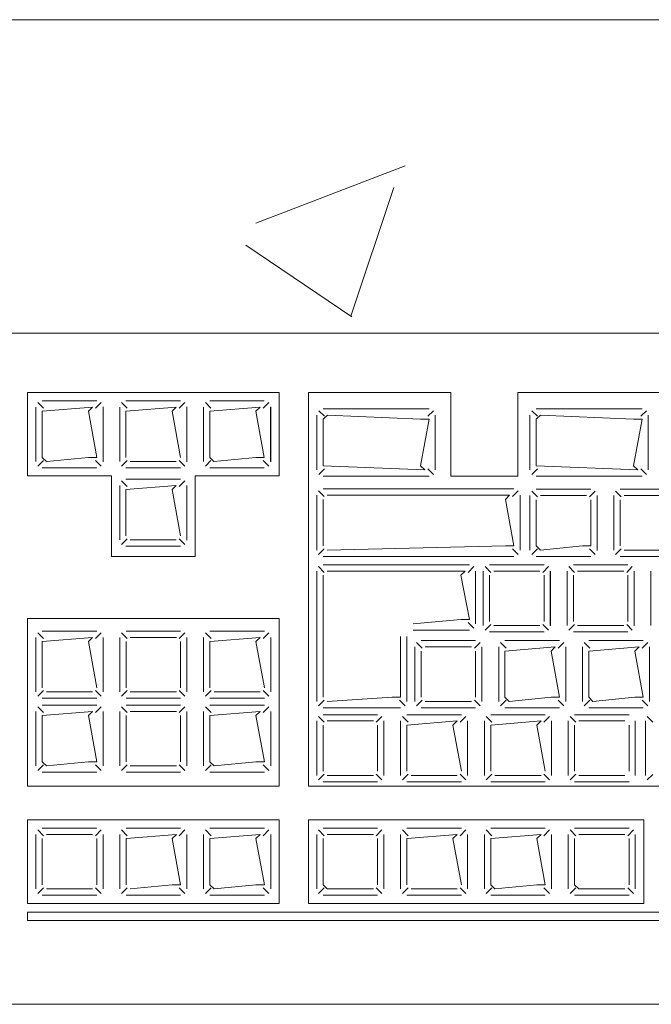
# Model space of a CAD drawing. Header units: feet. Extents: x 8 to 127, y 6 to 90.
# Tile 69 of 256: x 36.2648 to 36.3402, y 50.2827 to 50.4. Entities that reach past the tile are written whole.
import ezdxf

# ---------------------------------------------------------------- set-up
doc = ezdxf.new("R2010")
doc.units = ezdxf.units.FT
doc.header["$MEASUREMENT"] = 0
for name, color, linetype in [('MOBILARIO', 8, 'Continuous'), ('MOBILIÁRIO2', 250, 'Continuous'), ('NO ESPESSURA', 250, 'Continuous')]:
    doc.layers.add(name, color=color, linetype=linetype)

msp = doc.modelspace()

# ---------------------------------------------------------------- linework, layer by layer
at = {"layer": 'MOBILARIO', "lineweight": 5}
for p, q in [((36.44777, 50.36268), (36.21977, 50.36268)), ((36.44777, 50.36268), (36.21977, 50.36268)), ((36.26577, 50.34568), (36.26577, 50.35562)), ((36.26577, 50.35562), (36.29577, 50.35562)), ((36.26577, 50.34568), (36.26577, 50.35562)), ((36.26577, 50.35562), (36.29577, 50.35562)), ((36.29577, 50.35562), (36.29577, 50.34568)), ((36.29577, 50.35562), (36.29577, 50.34568)), ((36.31627, 50.35562), (36.29927, 50.35562)), ((36.29927, 50.30868), (36.29927, 50.35562)), ((36.31627, 50.35562), (36.29927, 50.35562)), ((36.29927, 50.30868), (36.29927, 50.35562)), ((36.31627, 50.34562), (36.31627, 50.35562)), ((36.31627, 50.34562), (36.31627, 50.35562)), ((36.42077, 50.35562), (36.32427, 50.35562)), ((36.32427, 50.34562), (36.32427, 50.35562)), ((36.42077, 50.35562), (36.32427, 50.35562)), ((36.32427, 50.34562), (36.32427, 50.35562)), ((36.26767, 50.35372), (36.26699, 50.3544)), ((36.26767, 50.35372), (36.26699, 50.3544)), ((36.27402, 50.35462), (36.26752, 50.35462)), ((36.27402, 50.35462), (36.26752, 50.35462)), ((36.27387, 50.35372), (36.27455, 50.3544)), ((36.27387, 50.35372), (36.27455, 50.3544)), ((36.27765, 50.35372), (36.27698, 50.3544)), ((36.27765, 50.35372), (36.27698, 50.3544)), ((36.28401, 50.35462), (36.27751, 50.35462)), ((36.28401, 50.35462), (36.27751, 50.35462)), ((36.28386, 50.35372), (36.28454, 50.3544)), ((36.28386, 50.35372), (36.28454, 50.3544)), ((36.28765, 50.35372), (36.28698, 50.3544)), ((36.28765, 50.35372), (36.28698, 50.3544)), ((36.29401, 50.35462), (36.28751, 50.35462)), ((36.29401, 50.35462), (36.28751, 50.35462)), ((36.29386, 50.35372), (36.29454, 50.3544)), ((36.29386, 50.35372), (36.29454, 50.3544)), ((36.26677, 50.35387), (36.26677, 50.34737)), ((36.26677, 50.35387), (36.26677, 50.34737)), ((36.27352, 50.35387), (36.26752, 50.35337)), ((36.27352, 50.35387), (36.26752, 50.35337)), ((36.26752, 50.35337), (36.26752, 50.34787)), ((36.26752, 50.35337), (36.26752, 50.34787)), ((36.27302, 50.35337), (36.27352, 50.35387)), ((36.27302, 50.35337), (36.27352, 50.35387)), ((36.27402, 50.34787), (36.27302, 50.35337)), ((36.27402, 50.34787), (36.27302, 50.35337)), ((36.27477, 50.34737), (36.27477, 50.35387)), ((36.27477, 50.34737), (36.27477, 50.35387)), ((36.27478, 50.34733), (36.27478, 50.35388)), ((36.27478, 50.34733), (36.27478, 50.35388)), ((36.27676, 50.35387), (36.27676, 50.34737)), ((36.27676, 50.35387), (36.27676, 50.34737)), ((36.28351, 50.35387), (36.27751, 50.35337)), ((36.28351, 50.35387), (36.27751, 50.35337)), ((36.27751, 50.35337), (36.27751, 50.34787)), ((36.27751, 50.35337), (36.27751, 50.34787)), ((36.28301, 50.35337), (36.28351, 50.35387)), ((36.28301, 50.35337), (36.28351, 50.35387)), ((36.28401, 50.34787), (36.28301, 50.35337)), ((36.28401, 50.34787), (36.28301, 50.35337)), ((36.28476, 50.34737), (36.28476, 50.35387)), ((36.28476, 50.34737), (36.28476, 50.35387)), ((36.28477, 50.34733), (36.28477, 50.35388)), ((36.28477, 50.34733), (36.28477, 50.35388)), ((36.28676, 50.35387), (36.28676, 50.34737)), ((36.28676, 50.35387), (36.28676, 50.34737)), ((36.29351, 50.35387), (36.28751, 50.35337)), ((36.29351, 50.35387), (36.28751, 50.35337)), ((36.28751, 50.35337), (36.28751, 50.34787)), ((36.28751, 50.35337), (36.28751, 50.34787)), ((36.29301, 50.35337), (36.29351, 50.35387)), ((36.29301, 50.35337), (36.29351, 50.35387)), ((36.29401, 50.34787), (36.29301, 50.35337)), ((36.29401, 50.34787), (36.29301, 50.35337)), ((36.29476, 50.34737), (36.29476, 50.35387)), ((36.29476, 50.34737), (36.29476, 50.35387)), ((36.29477, 50.34733), (36.29477, 50.35388)), ((36.29477, 50.34733), (36.29477, 50.35388)), ((36.30118, 50.35277), (36.3005, 50.35344)), ((36.30118, 50.35277), (36.3005, 50.35344)), ((36.30103, 50.35366), (36.31366, 50.35366)), ((36.30103, 50.35366), (36.31366, 50.35366)), ((36.31351, 50.35277), (36.31419, 50.35344)), ((36.31351, 50.35277), (36.31419, 50.35344)), ((36.32659, 50.35277), (36.32592, 50.35344)), ((36.32659, 50.35277), (36.32592, 50.35344)), ((36.32645, 50.35366), (36.33907, 50.35366)), ((36.32645, 50.35366), (36.33907, 50.35366)), ((36.33892, 50.35277), (36.3396, 50.35344)), ((36.33892, 50.35277), (36.3396, 50.35344)), ((36.30028, 50.34637), (36.30028, 50.35291)), ((36.30028, 50.34637), (36.30028, 50.35291)), ((36.30103, 50.35241), (36.30153, 50.35291)), ((36.30103, 50.35241), (36.30153, 50.35291)), ((36.30103, 50.34687), (36.30103, 50.35241)), ((36.30103, 50.34687), (36.30103, 50.35241)), ((36.30153, 50.35291), (36.31266, 50.35241)), ((36.30153, 50.35291), (36.31266, 50.35241)), ((36.31266, 50.35241), (36.31366, 50.35241)), ((36.31366, 50.35241), (36.31266, 50.34687)), ((36.31266, 50.35241), (36.31366, 50.35241)), ((36.31366, 50.35241), (36.31266, 50.34687)), ((36.31441, 50.35291), (36.31441, 50.34637)), ((36.31441, 50.35291), (36.31441, 50.34637)), ((36.3257, 50.34637), (36.3257, 50.35291)), ((36.3257, 50.34637), (36.3257, 50.35291)), ((36.32645, 50.35241), (36.32695, 50.35291)), ((36.32645, 50.35241), (36.32695, 50.35291)), ((36.32645, 50.34687), (36.32645, 50.35241)), ((36.32645, 50.34687), (36.32645, 50.35241)), ((36.32695, 50.35291), (36.33807, 50.35241)), ((36.32695, 50.35291), (36.33807, 50.35241)), ((36.33807, 50.35241), (36.33907, 50.35241)), ((36.33907, 50.35241), (36.33807, 50.34687)), ((36.33807, 50.35241), (36.33907, 50.35241)), ((36.33907, 50.35241), (36.33807, 50.34687)), ((36.33982, 50.35291), (36.33982, 50.34637)), ((36.33982, 50.35291), (36.33982, 50.34637)), ((36.26767, 50.34752), (36.26699, 50.34684)), ((36.26767, 50.34752), (36.26699, 50.34684)), ((36.26752, 50.34787), (36.26802, 50.34737)), ((36.26752, 50.34787), (36.26802, 50.34737)), ((36.26802, 50.34737), (36.27302, 50.34787)), ((36.26802, 50.34737), (36.27302, 50.34787)), ((36.27302, 50.34787), (36.27402, 50.34787)), ((36.27302, 50.34787), (36.27402, 50.34787)), ((36.27387, 50.34752), (36.27455, 50.34684)), ((36.27387, 50.34752), (36.27455, 50.34684)), ((36.27765, 50.34752), (36.27698, 50.34684)), ((36.27765, 50.34752), (36.27698, 50.34684)), ((36.27801, 50.34737), (36.28351, 50.34737)), ((36.27801, 50.34737), (36.28351, 50.34737)), ((36.28386, 50.34752), (36.28454, 50.34684)), ((36.28386, 50.34752), (36.28454, 50.34684)), ((36.28765, 50.34752), (36.28698, 50.34684)), ((36.28765, 50.34752), (36.28698, 50.34684)), ((36.28751, 50.34787), (36.28801, 50.34737)), ((36.28751, 50.34787), (36.28801, 50.34737)), ((36.28801, 50.34737), (36.29301, 50.34787)), ((36.28801, 50.34737), (36.29301, 50.34787)), ((36.29301, 50.34787), (36.29401, 50.34787)), ((36.29301, 50.34787), (36.29401, 50.34787)), ((36.29386, 50.34752), (36.29454, 50.34684)), ((36.29386, 50.34752), (36.29454, 50.34684)), ((36.26752, 50.34662), (36.27402, 50.34662)), ((36.26752, 50.34662), (36.27402, 50.34662)), ((36.27751, 50.34662), (36.28401, 50.34662)), ((36.27751, 50.34662), (36.28401, 50.34662)), ((36.28751, 50.34662), (36.29401, 50.34662)), ((36.28751, 50.34662), (36.29401, 50.34662)), ((36.30118, 50.34652), (36.3005, 50.34584)), ((36.30118, 50.34652), (36.3005, 50.34584)), ((36.31316, 50.34637), (36.30103, 50.34687)), ((36.31316, 50.34637), (36.30103, 50.34687)), ((36.31266, 50.34687), (36.31316, 50.34637)), ((36.31266, 50.34687), (36.31316, 50.34637)), ((36.31351, 50.34652), (36.31419, 50.34584)), ((36.31351, 50.34652), (36.31419, 50.34584)), ((36.32659, 50.34652), (36.32592, 50.34584)), ((36.32659, 50.34652), (36.32592, 50.34584)), ((36.33857, 50.34637), (36.32645, 50.34687)), ((36.33857, 50.34637), (36.32645, 50.34687)), ((36.33807, 50.34687), (36.33857, 50.34637)), ((36.33807, 50.34687), (36.33857, 50.34637)), ((36.33892, 50.34652), (36.3396, 50.34584)), ((36.33892, 50.34652), (36.3396, 50.34584)), ((36.27577, 50.34568), (36.26577, 50.34568)), ((36.27577, 50.34568), (36.26577, 50.34568)), ((36.27577, 50.33607), (36.27577, 50.34568)), ((36.27577, 50.33607), (36.27577, 50.34568)), ((36.27765, 50.34439), (36.27698, 50.34507)), ((36.27765, 50.34439), (36.27698, 50.34507)), ((36.28401, 50.34529), (36.27751, 50.34529)), ((36.28401, 50.34529), (36.27751, 50.34529)), ((36.28386, 50.34439), (36.28454, 50.34507)), ((36.28386, 50.34439), (36.28454, 50.34507)), ((36.29577, 50.34568), (36.28577, 50.34568)), ((36.28577, 50.34568), (36.28577, 50.33607)), ((36.29577, 50.34568), (36.28577, 50.34568)), ((36.28577, 50.34568), (36.28577, 50.33607)), ((36.31366, 50.34562), (36.30103, 50.34562)), ((36.31366, 50.34562), (36.30103, 50.34562)), ((36.32427, 50.34562), (36.31627, 50.34562)), ((36.32427, 50.34562), (36.31627, 50.34562)), ((36.33907, 50.34562), (36.32645, 50.34562)), ((36.33907, 50.34562), (36.32645, 50.34562)), ((36.27676, 50.34454), (36.27676, 50.33804)), ((36.27676, 50.34454), (36.27676, 50.33804)), ((36.28351, 50.34454), (36.27751, 50.34404)), ((36.28351, 50.34454), (36.27751, 50.34404)), ((36.27751, 50.34404), (36.27751, 50.33854)), ((36.27751, 50.34404), (36.27751, 50.33854)), ((36.28301, 50.34404), (36.28351, 50.34454)), ((36.28301, 50.34404), (36.28351, 50.34454)), ((36.28401, 50.33854), (36.28301, 50.34404)), ((36.28401, 50.33854), (36.28301, 50.34404)), ((36.28476, 50.33804), (36.28476, 50.34454)), ((36.28476, 50.33804), (36.28476, 50.34454)), ((36.28477, 50.338), (36.28477, 50.34454)), ((36.28477, 50.338), (36.28477, 50.34454)), ((36.30117, 50.34322), (36.30049, 50.3439)), ((36.30117, 50.34322), (36.30049, 50.3439)), ((36.30102, 50.34412), (36.32377, 50.34412)), ((36.30102, 50.34412), (36.32377, 50.34412)), ((36.32363, 50.34322), (36.3243, 50.3439)), ((36.32363, 50.34322), (36.3243, 50.3439)), ((36.32659, 50.34317), (36.32592, 50.34385)), ((36.32659, 50.34317), (36.32592, 50.34385)), ((36.33295, 50.34407), (36.32645, 50.34407)), ((36.33295, 50.34407), (36.32645, 50.34407)), ((36.3328, 50.34317), (36.33348, 50.34385)), ((36.3328, 50.34317), (36.33348, 50.34385)), ((36.33659, 50.34317), (36.33592, 50.34385)), ((36.33659, 50.34317), (36.33592, 50.34385)), ((36.34295, 50.34407), (36.33645, 50.34407)), ((36.34295, 50.34407), (36.33645, 50.34407)), ((36.30027, 50.33682), (36.30027, 50.34337)), ((36.30027, 50.33682), (36.30027, 50.34337)), ((36.30102, 50.34287), (36.30102, 50.33732)), ((36.30102, 50.34287), (36.30102, 50.33732)), ((36.32327, 50.34337), (36.30152, 50.34337)), ((36.32327, 50.34337), (36.30152, 50.34337)), ((36.32277, 50.34287), (36.32327, 50.34337)), ((36.32277, 50.34287), (36.32327, 50.34337)), ((36.32377, 50.33732), (36.32277, 50.34287)), ((36.32377, 50.33732), (36.32277, 50.34287)), ((36.32452, 50.34337), (36.32452, 50.33682)), ((36.32452, 50.34337), (36.32452, 50.33682)), ((36.3257, 50.34332), (36.3257, 50.33682)), ((36.3257, 50.34332), (36.3257, 50.33682)), ((36.32645, 50.34282), (36.32645, 50.33732)), ((36.32645, 50.34282), (36.32645, 50.33732)), ((36.33245, 50.34332), (36.32695, 50.34332)), ((36.33245, 50.34332), (36.32695, 50.34332)), ((36.33295, 50.33732), (36.33295, 50.34282)), ((36.33295, 50.33732), (36.33295, 50.34282)), ((36.3337, 50.33682), (36.3337, 50.34332)), ((36.3337, 50.33682), (36.3337, 50.34332)), ((36.33371, 50.33678), (36.33371, 50.34332)), ((36.33371, 50.33678), (36.33371, 50.34332)), ((36.3357, 50.34332), (36.3357, 50.33682)), ((36.3357, 50.34332), (36.3357, 50.33682)), ((36.33645, 50.34282), (36.33645, 50.33732)), ((36.33645, 50.34282), (36.33645, 50.33732)), ((36.34245, 50.34332), (36.33695, 50.34332)), ((36.34245, 50.34332), (36.33695, 50.34332)), ((36.27765, 50.33818), (36.27698, 50.3375)), ((36.27765, 50.33818), (36.27698, 50.3375)), ((36.27801, 50.33804), (36.28351, 50.33804)), ((36.27801, 50.33804), (36.28351, 50.33804)), ((36.28386, 50.33818), (36.28454, 50.3375)), ((36.28386, 50.33818), (36.28454, 50.3375)), ((36.27751, 50.33729), (36.28401, 50.33729)), ((36.27751, 50.33729), (36.28401, 50.33729)), ((36.30117, 50.33697), (36.30049, 50.33629)), ((36.30117, 50.33697), (36.30049, 50.33629)), ((36.30152, 50.33682), (36.32277, 50.33732)), ((36.30152, 50.33682), (36.32277, 50.33732)), ((36.32277, 50.33732), (36.32377, 50.33732)), ((36.32277, 50.33732), (36.32377, 50.33732)), ((36.32363, 50.33697), (36.3243, 50.33629)), ((36.32363, 50.33697), (36.3243, 50.33629)), ((36.32659, 50.33696), (36.32592, 50.33629)), ((36.32659, 50.33696), (36.32592, 50.33629)), ((36.32645, 50.33732), (36.32695, 50.33682)), ((36.32645, 50.33732), (36.32695, 50.33682)), ((36.32695, 50.33682), (36.33195, 50.33732)), ((36.32695, 50.33682), (36.33195, 50.33732)), ((36.33195, 50.33732), (36.33295, 50.33732)), ((36.33195, 50.33732), (36.33295, 50.33732)), ((36.3328, 50.33696), (36.33348, 50.33629)), ((36.3328, 50.33696), (36.33348, 50.33629)), ((36.33659, 50.33696), (36.33592, 50.33629)), ((36.33659, 50.33696), (36.33592, 50.33629)), ((36.33695, 50.33682), (36.34245, 50.33682)), ((36.33695, 50.33682), (36.34245, 50.33682)), ((36.28577, 50.33607), (36.27577, 50.33607)), ((36.28577, 50.33607), (36.27577, 50.33607)), ((36.32377, 50.33607), (36.30102, 50.33607)), ((36.32377, 50.33607), (36.30102, 50.33607)), ((36.32645, 50.33607), (36.33295, 50.33607)), ((36.32645, 50.33607), (36.33295, 50.33607)), ((36.33645, 50.33607), (36.34295, 50.33607)), ((36.33645, 50.33607), (36.34295, 50.33607)), ((36.30027, 50.33432), (36.30027, 50.31878)), ((36.30027, 50.33432), (36.30027, 50.31878)), ((36.30049, 50.33485), (36.30117, 50.33417)), ((36.30049, 50.33485), (36.30117, 50.33417)), ((36.31847, 50.33507), (36.30102, 50.33507)), ((36.31847, 50.33507), (36.30102, 50.33507)), ((36.31797, 50.33432), (36.30152, 50.33432)), ((36.31797, 50.33432), (36.30152, 50.33432)), ((36.31747, 50.33382), (36.31797, 50.33432)), ((36.31747, 50.33382), (36.31797, 50.33432)), ((36.319, 50.33485), (36.31832, 50.33417)), ((36.319, 50.33485), (36.31832, 50.33417)), ((36.31922, 50.32804), (36.31922, 50.33432)), ((36.31922, 50.32804), (36.31922, 50.33432)), ((36.32013, 50.33432), (36.32013, 50.32782)), ((36.32013, 50.33432), (36.32013, 50.32782)), ((36.32103, 50.33417), (36.32035, 50.33485)), ((36.32103, 50.33417), (36.32035, 50.33485)), ((36.32738, 50.33507), (36.32088, 50.33507)), ((36.32738, 50.33507), (36.32088, 50.33507)), ((36.32688, 50.33432), (36.32138, 50.33432)), ((36.32688, 50.33432), (36.32138, 50.33432)), ((36.32724, 50.33417), (36.32791, 50.33485)), ((36.32724, 50.33417), (36.32791, 50.33485)), ((36.32813, 50.32782), (36.32813, 50.33432)), ((36.32813, 50.32782), (36.32813, 50.33432)), ((36.32814, 50.32778), (36.32814, 50.33432)), ((36.32814, 50.32778), (36.32814, 50.33432)), ((36.33013, 50.33432), (36.33013, 50.32782)), ((36.33013, 50.33432), (36.33013, 50.32782)), ((36.33103, 50.33417), (36.33035, 50.33485)), ((36.33103, 50.33417), (36.33035, 50.33485)), ((36.33738, 50.33507), (36.33088, 50.33507)), ((36.33738, 50.33507), (36.33088, 50.33507)), ((36.33688, 50.33432), (36.33138, 50.33432)), ((36.33688, 50.33432), (36.33138, 50.33432)), ((36.33724, 50.33417), (36.33791, 50.33485)), ((36.33724, 50.33417), (36.33791, 50.33485)), ((36.33813, 50.32782), (36.33813, 50.33432)), ((36.33813, 50.32782), (36.33813, 50.33432)), ((36.33814, 50.32778), (36.33814, 50.33432)), ((36.33814, 50.32778), (36.33814, 50.33432)), ((36.34013, 50.33432), (36.34013, 50.32782)), ((36.34013, 50.33432), (36.34013, 50.32782)), ((36.30102, 50.33382), (36.30102, 50.31928)), ((36.30102, 50.33382), (36.30102, 50.31928)), ((36.31847, 50.32854), (36.31747, 50.33382)), ((36.31847, 50.32854), (36.31747, 50.33382)), ((36.32088, 50.33382), (36.32088, 50.32832)), ((36.32088, 50.33382), (36.32088, 50.32832)), ((36.32738, 50.32832), (36.32738, 50.33382)), ((36.32738, 50.32832), (36.32738, 50.33382)), ((36.33088, 50.33382), (36.33088, 50.32832)), ((36.33088, 50.33382), (36.33088, 50.32832)), ((36.33738, 50.32832), (36.33738, 50.33382)), ((36.33738, 50.32832), (36.33738, 50.33382)), ((36.29577, 50.32868), (36.26577, 50.32868)), ((36.26577, 50.32868), (36.26577, 50.30868)), ((36.29577, 50.32868), (36.26577, 50.32868)), ((36.26577, 50.32868), (36.26577, 50.30868)), ((36.29577, 50.30868), (36.29577, 50.32868)), ((36.29577, 50.30868), (36.29577, 50.32868)), ((36.31177, 50.32804), (36.31747, 50.32854)), ((36.31177, 50.32804), (36.31747, 50.32854)), ((36.31747, 50.32854), (36.31847, 50.32854)), ((36.31747, 50.32854), (36.31847, 50.32854)), ((36.31177, 50.32729), (36.31847, 50.32729)), ((36.31177, 50.32729), (36.31847, 50.32729)), ((36.319, 50.32751), (36.31832, 50.32818)), ((36.319, 50.32751), (36.31832, 50.32818)), ((36.32103, 50.32796), (36.32035, 50.32729)), ((36.32103, 50.32796), (36.32035, 50.32729)), ((36.32138, 50.32782), (36.32688, 50.32782)), ((36.32138, 50.32782), (36.32688, 50.32782)), ((36.32724, 50.32796), (36.32791, 50.32729)), ((36.32724, 50.32796), (36.32791, 50.32729)), ((36.33103, 50.32796), (36.33035, 50.32729)), ((36.33103, 50.32796), (36.33035, 50.32729)), ((36.33138, 50.32782), (36.33688, 50.32782)), ((36.33138, 50.32782), (36.33688, 50.32782)), ((36.33724, 50.32796), (36.33791, 50.32729)), ((36.33724, 50.32796), (36.33791, 50.32729)), ((36.26677, 50.32642), (36.26677, 50.31992)), ((36.26677, 50.32642), (36.26677, 50.31992)), ((36.26767, 50.32627), (36.26699, 50.32695)), ((36.26767, 50.32627), (36.26699, 50.32695)), ((36.27402, 50.32717), (36.26752, 50.32717)), ((36.27402, 50.32717), (36.26752, 50.32717)), ((36.27352, 50.32642), (36.26752, 50.32592)), ((36.27352, 50.32642), (36.26752, 50.32592)), ((36.27302, 50.32592), (36.27352, 50.32642)), ((36.27302, 50.32592), (36.27352, 50.32642)), ((36.27387, 50.32627), (36.27455, 50.32695)), ((36.27387, 50.32627), (36.27455, 50.32695)), ((36.27477, 50.31992), (36.27477, 50.32642)), ((36.27477, 50.31992), (36.27477, 50.32642)), ((36.27677, 50.32642), (36.27677, 50.31992)), ((36.27677, 50.32642), (36.27677, 50.31992)), ((36.27767, 50.32627), (36.27699, 50.32695)), ((36.27767, 50.32627), (36.27699, 50.32695)), ((36.28402, 50.32717), (36.27752, 50.32717)), ((36.28402, 50.32717), (36.27752, 50.32717)), ((36.28352, 50.32642), (36.27802, 50.32642)), ((36.28352, 50.32642), (36.27802, 50.32642)), ((36.28387, 50.32627), (36.28455, 50.32695)), ((36.28387, 50.32627), (36.28455, 50.32695)), ((36.28477, 50.31992), (36.28477, 50.32642)), ((36.28477, 50.31992), (36.28477, 50.32642)), ((36.28677, 50.32642), (36.28677, 50.31992)), ((36.28677, 50.32642), (36.28677, 50.31992)), ((36.28767, 50.32627), (36.28699, 50.32695)), ((36.28767, 50.32627), (36.28699, 50.32695)), ((36.29402, 50.32717), (36.28752, 50.32717)), ((36.29402, 50.32717), (36.28752, 50.32717)), ((36.29352, 50.32642), (36.28752, 50.32592)), ((36.29352, 50.32642), (36.28752, 50.32592)), ((36.29302, 50.32592), (36.29352, 50.32642)), ((36.29302, 50.32592), (36.29352, 50.32642)), ((36.29387, 50.32627), (36.29455, 50.32695)), ((36.29387, 50.32627), (36.29455, 50.32695)), ((36.29477, 50.31992), (36.29477, 50.32642)), ((36.29477, 50.31992), (36.29477, 50.32642)), ((36.31027, 50.31928), (36.31027, 50.32654)), ((36.31027, 50.31928), (36.31027, 50.32654)), ((36.31102, 50.31878), (36.31102, 50.32654)), ((36.31102, 50.31878), (36.31102, 50.32654)), ((36.31922, 50.32603), (36.31272, 50.32603)), ((36.31922, 50.32603), (36.31272, 50.32603)), ((36.32088, 50.32707), (36.32738, 50.32707)), ((36.32088, 50.32707), (36.32738, 50.32707)), ((36.32922, 50.32603), (36.32272, 50.32603)), ((36.32922, 50.32603), (36.32272, 50.32603)), ((36.33088, 50.32707), (36.33738, 50.32707)), ((36.33088, 50.32707), (36.33738, 50.32707)), ((36.33922, 50.32603), (36.33272, 50.32603)), ((36.33922, 50.32603), (36.33272, 50.32603)), ((36.26752, 50.32592), (36.26752, 50.32042)), ((36.26752, 50.32592), (36.26752, 50.32042)), ((36.27402, 50.32042), (36.27302, 50.32592)), ((36.27402, 50.32042), (36.27302, 50.32592)), ((36.27752, 50.32592), (36.27752, 50.32042)), ((36.27752, 50.32592), (36.27752, 50.32042)), ((36.28402, 50.32042), (36.28402, 50.32592)), ((36.28402, 50.32042), (36.28402, 50.32592)), ((36.28752, 50.32592), (36.28752, 50.32042)), ((36.28752, 50.32592), (36.28752, 50.32042)), ((36.29402, 50.32042), (36.29302, 50.32592)), ((36.29402, 50.32042), (36.29302, 50.32592)), ((36.31197, 50.32528), (36.31197, 50.31878)), ((36.31197, 50.32528), (36.31197, 50.31878)), ((36.31286, 50.32513), (36.31218, 50.32581)), ((36.31286, 50.32513), (36.31218, 50.32581)), ((36.31872, 50.32528), (36.31322, 50.32528)), ((36.31872, 50.32528), (36.31322, 50.32528)), ((36.31907, 50.32513), (36.31975, 50.32581)), ((36.31907, 50.32513), (36.31975, 50.32581)), ((36.31997, 50.31878), (36.31997, 50.32528)), ((36.31997, 50.31878), (36.31997, 50.32528)), ((36.32197, 50.32528), (36.32197, 50.31878)), ((36.32197, 50.32528), (36.32197, 50.31878)), ((36.32286, 50.32513), (36.32218, 50.32581)), ((36.32286, 50.32513), (36.32218, 50.32581)), ((36.32872, 50.32528), (36.32272, 50.32478)), ((36.32872, 50.32528), (36.32272, 50.32478)), ((36.32822, 50.32478), (36.32872, 50.32528)), ((36.32822, 50.32478), (36.32872, 50.32528)), ((36.32907, 50.32513), (36.32975, 50.32581)), ((36.32907, 50.32513), (36.32975, 50.32581)), ((36.32997, 50.31878), (36.32997, 50.32528)), ((36.32997, 50.31878), (36.32997, 50.32528)), ((36.33197, 50.32528), (36.33197, 50.31878)), ((36.33197, 50.32528), (36.33197, 50.31878)), ((36.33286, 50.32513), (36.33218, 50.32581)), ((36.33286, 50.32513), (36.33218, 50.32581)), ((36.33872, 50.32528), (36.33272, 50.32478)), ((36.33872, 50.32528), (36.33272, 50.32478)), ((36.33822, 50.32478), (36.33872, 50.32528)), ((36.33822, 50.32478), (36.33872, 50.32528)), ((36.33907, 50.32513), (36.33975, 50.32581)), ((36.33907, 50.32513), (36.33975, 50.32581)), ((36.33997, 50.31878), (36.33997, 50.32528)), ((36.33997, 50.31878), (36.33997, 50.32528)), ((36.31272, 50.32478), (36.31272, 50.31928)), ((36.31272, 50.32478), (36.31272, 50.31928)), ((36.31922, 50.31928), (36.31922, 50.32478)), ((36.31922, 50.31928), (36.31922, 50.32478)), ((36.32272, 50.32478), (36.32272, 50.31928)), ((36.32272, 50.32478), (36.32272, 50.31928)), ((36.32922, 50.31928), (36.32822, 50.32478)), ((36.32922, 50.31928), (36.32822, 50.32478)), ((36.33272, 50.32478), (36.33272, 50.31928)), ((36.33272, 50.32478), (36.33272, 50.31928)), ((36.33922, 50.31928), (36.33822, 50.32478)), ((36.33922, 50.31928), (36.33822, 50.32478)), ((36.26767, 50.32007), (36.26699, 50.31939)), ((36.26767, 50.32007), (36.26699, 50.31939)), ((36.26752, 50.31917), (36.27402, 50.31917)), ((36.26752, 50.31917), (36.27402, 50.31917)), ((36.26802, 50.31992), (36.27352, 50.31992)), ((36.26802, 50.31992), (36.27352, 50.31992)), ((36.27387, 50.32007), (36.27455, 50.31939)), ((36.27387, 50.32007), (36.27455, 50.31939)), ((36.27767, 50.32007), (36.27699, 50.31939)), ((36.27767, 50.32007), (36.27699, 50.31939)), ((36.27752, 50.31917), (36.28402, 50.31917)), ((36.27752, 50.31917), (36.28402, 50.31917)), ((36.27802, 50.31992), (36.28352, 50.31992)), ((36.27802, 50.31992), (36.28352, 50.31992)), ((36.28387, 50.32007), (36.28455, 50.31939)), ((36.28387, 50.32007), (36.28455, 50.31939)), ((36.28767, 50.32007), (36.28699, 50.31939)), ((36.28767, 50.32007), (36.28699, 50.31939)), ((36.28752, 50.31917), (36.29402, 50.31917)), ((36.28752, 50.31917), (36.29402, 50.31917)), ((36.28802, 50.31992), (36.29352, 50.31992)), ((36.28802, 50.31992), (36.29352, 50.31992)), ((36.29387, 50.32007), (36.29455, 50.31939)), ((36.29387, 50.32007), (36.29455, 50.31939)), ((36.30152, 50.31878), (36.30927, 50.31928)), ((36.30152, 50.31878), (36.30927, 50.31928)), ((36.30927, 50.31928), (36.31027, 50.31928)), ((36.30927, 50.31928), (36.31027, 50.31928)), ((36.32272, 50.31928), (36.32322, 50.31878)), ((36.32272, 50.31928), (36.32322, 50.31878)), ((36.32322, 50.31878), (36.32822, 50.31928)), ((36.32322, 50.31878), (36.32822, 50.31928)), ((36.32822, 50.31928), (36.32922, 50.31928)), ((36.32822, 50.31928), (36.32922, 50.31928)), ((36.33272, 50.31928), (36.33322, 50.31878)), ((36.33272, 50.31928), (36.33322, 50.31878)), ((36.33322, 50.31878), (36.33822, 50.31928)), ((36.33322, 50.31878), (36.33822, 50.31928)), ((36.33822, 50.31928), (36.33922, 50.31928)), ((36.33822, 50.31928), (36.33922, 50.31928)), ((36.26767, 50.31745), (36.26699, 50.31812)), ((36.26767, 50.31745), (36.26699, 50.31812)), ((36.27402, 50.31834), (36.26752, 50.31834)), ((36.27402, 50.31834), (36.26752, 50.31834)), ((36.27387, 50.31745), (36.27455, 50.31812)), ((36.27387, 50.31745), (36.27455, 50.31812)), ((36.27767, 50.31745), (36.27699, 50.31812)), ((36.27767, 50.31745), (36.27699, 50.31812)), ((36.28402, 50.31834), (36.27752, 50.31834)), ((36.28402, 50.31834), (36.27752, 50.31834)), ((36.28387, 50.31745), (36.28455, 50.31812)), ((36.28387, 50.31745), (36.28455, 50.31812)), ((36.28767, 50.31745), (36.28699, 50.31812)), ((36.28767, 50.31745), (36.28699, 50.31812)), ((36.29402, 50.31834), (36.28752, 50.31834)), ((36.29402, 50.31834), (36.28752, 50.31834)), ((36.29387, 50.31745), (36.29455, 50.31812)), ((36.29387, 50.31745), (36.29455, 50.31812)), ((36.30049, 50.31825), (36.30117, 50.31893)), ((36.30049, 50.31825), (36.30117, 50.31893)), ((36.30102, 50.31803), (36.31027, 50.31803)), ((36.30102, 50.31803), (36.31027, 50.31803)), ((36.3108, 50.31825), (36.31012, 50.31893)), ((36.3108, 50.31825), (36.31012, 50.31893)), ((36.31286, 50.31893), (36.31218, 50.31825)), ((36.31286, 50.31893), (36.31218, 50.31825)), ((36.31272, 50.31803), (36.31922, 50.31803)), ((36.31272, 50.31803), (36.31922, 50.31803)), ((36.31322, 50.31878), (36.31872, 50.31878)), ((36.31322, 50.31878), (36.31872, 50.31878)), ((36.31907, 50.31893), (36.31975, 50.31825)), ((36.31907, 50.31893), (36.31975, 50.31825)), ((36.32286, 50.31893), (36.32218, 50.31825)), ((36.32286, 50.31893), (36.32218, 50.31825)), ((36.32272, 50.31803), (36.32922, 50.31803)), ((36.32272, 50.31803), (36.32922, 50.31803)), ((36.32907, 50.31893), (36.32975, 50.31825)), ((36.32907, 50.31893), (36.32975, 50.31825)), ((36.33286, 50.31893), (36.33218, 50.31825)), ((36.33286, 50.31893), (36.33218, 50.31825)), ((36.33272, 50.31803), (36.33922, 50.31803)), ((36.33272, 50.31803), (36.33922, 50.31803)), ((36.33907, 50.31893), (36.33975, 50.31825)), ((36.33907, 50.31893), (36.33975, 50.31825)), ((36.26677, 50.31759), (36.26677, 50.31109)), ((36.26677, 50.31759), (36.26677, 50.31109)), ((36.27352, 50.31759), (36.26752, 50.31709)), ((36.27352, 50.31759), (36.26752, 50.31709)), ((36.26752, 50.31709), (36.26752, 50.31159)), ((36.26752, 50.31709), (36.26752, 50.31159)), ((36.27302, 50.31709), (36.27352, 50.31759)), ((36.27302, 50.31709), (36.27352, 50.31759)), ((36.27402, 50.31159), (36.27302, 50.31709)), ((36.27402, 50.31159), (36.27302, 50.31709)), ((36.27477, 50.31109), (36.27477, 50.31759)), ((36.27477, 50.31109), (36.27477, 50.31759)), ((36.27677, 50.31759), (36.27677, 50.31109)), ((36.27677, 50.31759), (36.27677, 50.31109)), ((36.27752, 50.31709), (36.27752, 50.31159)), ((36.27752, 50.31709), (36.27752, 50.31159)), ((36.28352, 50.31759), (36.27802, 50.31759)), ((36.28352, 50.31759), (36.27802, 50.31759)), ((36.28402, 50.31159), (36.28402, 50.31709)), ((36.28402, 50.31159), (36.28402, 50.31709)), ((36.28477, 50.31109), (36.28477, 50.31759)), ((36.28477, 50.31109), (36.28477, 50.31759)), ((36.28677, 50.31759), (36.28677, 50.31109)), ((36.28677, 50.31759), (36.28677, 50.31109)), ((36.29352, 50.31759), (36.28752, 50.31709)), ((36.29352, 50.31759), (36.28752, 50.31709)), ((36.28752, 50.31709), (36.28752, 50.31159)), ((36.28752, 50.31709), (36.28752, 50.31159)), ((36.29302, 50.31709), (36.29352, 50.31759)), ((36.29302, 50.31709), (36.29352, 50.31759)), ((36.29402, 50.31159), (36.29302, 50.31709)), ((36.29402, 50.31159), (36.29302, 50.31709)), ((36.29477, 50.31109), (36.29477, 50.31759)), ((36.29477, 50.31109), (36.29477, 50.31759)), ((36.30117, 50.31631), (36.30049, 50.31698)), ((36.30117, 50.31631), (36.30049, 50.31698)), ((36.30752, 50.3172), (36.30102, 50.3172)), ((36.30752, 50.3172), (36.30102, 50.3172)), ((36.30737, 50.31631), (36.30805, 50.31698)), ((36.30737, 50.31631), (36.30805, 50.31698)), ((36.31117, 50.31631), (36.31049, 50.31698)), ((36.31117, 50.31631), (36.31049, 50.31698)), ((36.31752, 50.3172), (36.31102, 50.3172)), ((36.31752, 50.3172), (36.31102, 50.3172)), ((36.31737, 50.31631), (36.31805, 50.31698)), ((36.31737, 50.31631), (36.31805, 50.31698)), ((36.32117, 50.31631), (36.32049, 50.31698)), ((36.32117, 50.31631), (36.32049, 50.31698)), ((36.32752, 50.3172), (36.32102, 50.3172)), ((36.32752, 50.3172), (36.32102, 50.3172)), ((36.32737, 50.31631), (36.32805, 50.31698)), ((36.32737, 50.31631), (36.32805, 50.31698)), ((36.33117, 50.31631), (36.33049, 50.31698)), ((36.33117, 50.31631), (36.33049, 50.31698)), ((36.33752, 50.3172), (36.33102, 50.3172)), ((36.33752, 50.3172), (36.33102, 50.3172)), ((36.34037, 50.3163), (36.33969, 50.31698)), ((36.34037, 50.3163), (36.33969, 50.31698)), ((36.30027, 50.31645), (36.30027, 50.30995)), ((36.30027, 50.31645), (36.30027, 50.30995)), ((36.30102, 50.31595), (36.30102, 50.31045)), ((36.30102, 50.31595), (36.30102, 50.31045)), ((36.30702, 50.31645), (36.30152, 50.31645)), ((36.30702, 50.31645), (36.30152, 50.31645)), ((36.30752, 50.31045), (36.30752, 50.31595)), ((36.30752, 50.31045), (36.30752, 50.31595)), ((36.30827, 50.30995), (36.30827, 50.31645)), ((36.30827, 50.30995), (36.30827, 50.31645)), ((36.31027, 50.31645), (36.31027, 50.30995)), ((36.31027, 50.31645), (36.31027, 50.30995)), ((36.31702, 50.31645), (36.31102, 50.31595)), ((36.31702, 50.31645), (36.31102, 50.31595)), ((36.31102, 50.31595), (36.31102, 50.31045)), ((36.31102, 50.31595), (36.31102, 50.31045)), ((36.31652, 50.31595), (36.31702, 50.31645)), ((36.31652, 50.31595), (36.31702, 50.31645)), ((36.31752, 50.31045), (36.31652, 50.31595)), ((36.31752, 50.31045), (36.31652, 50.31595)), ((36.31827, 50.30995), (36.31827, 50.31645)), ((36.31827, 50.30995), (36.31827, 50.31645)), ((36.32027, 50.31645), (36.32027, 50.30995)), ((36.32027, 50.31645), (36.32027, 50.30995)), ((36.32702, 50.31645), (36.32102, 50.31595)), ((36.32702, 50.31645), (36.32102, 50.31595)), ((36.32102, 50.31595), (36.32102, 50.31045)), ((36.32102, 50.31595), (36.32102, 50.31045)), ((36.32652, 50.31595), (36.32702, 50.31645)), ((36.32652, 50.31595), (36.32702, 50.31645)), ((36.32752, 50.31045), (36.32652, 50.31595)), ((36.32752, 50.31045), (36.32652, 50.31595)), ((36.32827, 50.30995), (36.32827, 50.31645)), ((36.32827, 50.30995), (36.32827, 50.31645)), ((36.33027, 50.31645), (36.33027, 50.30995)), ((36.33027, 50.31645), (36.33027, 50.30995)), ((36.33102, 50.31595), (36.33102, 50.31045)), ((36.33102, 50.31595), (36.33102, 50.31045)), ((36.33702, 50.31645), (36.33152, 50.31645)), ((36.33702, 50.31645), (36.33152, 50.31645)), ((36.33752, 50.31045), (36.33752, 50.31595)), ((36.33752, 50.31045), (36.33752, 50.31595)), ((36.33827, 50.30995), (36.33827, 50.31645)), ((36.33827, 50.30995), (36.33827, 50.31645)), ((36.33947, 50.31645), (36.33947, 50.30995)), ((36.33947, 50.31645), (36.33947, 50.30995)), ((36.26767, 50.31124), (36.26699, 50.31056)), ((36.26767, 50.31124), (36.26699, 50.31056)), ((36.26752, 50.31159), (36.26802, 50.31109)), ((36.26752, 50.31159), (36.26802, 50.31109)), ((36.26802, 50.31109), (36.27302, 50.31159)), ((36.26802, 50.31109), (36.27302, 50.31159)), ((36.27302, 50.31159), (36.27402, 50.31159)), ((36.27302, 50.31159), (36.27402, 50.31159)), ((36.27387, 50.31124), (36.27455, 50.31056)), ((36.27387, 50.31124), (36.27455, 50.31056)), ((36.27767, 50.31124), (36.27699, 50.31056)), ((36.27767, 50.31124), (36.27699, 50.31056)), ((36.27802, 50.31109), (36.28352, 50.31109)), ((36.27802, 50.31109), (36.28352, 50.31109)), ((36.28387, 50.31124), (36.28455, 50.31056)), ((36.28387, 50.31124), (36.28455, 50.31056)), ((36.28767, 50.31124), (36.28699, 50.31056)), ((36.28767, 50.31124), (36.28699, 50.31056)), ((36.28752, 50.31159), (36.28802, 50.31109)), ((36.28752, 50.31159), (36.28802, 50.31109)), ((36.28802, 50.31109), (36.29302, 50.31159)), ((36.28802, 50.31109), (36.29302, 50.31159)), ((36.29302, 50.31159), (36.29402, 50.31159)), ((36.29302, 50.31159), (36.29402, 50.31159)), ((36.29387, 50.31124), (36.29455, 50.31056)), ((36.29387, 50.31124), (36.29455, 50.31056)), ((36.26752, 50.31034), (36.27402, 50.31034)), ((36.26752, 50.31034), (36.27402, 50.31034)), ((36.27752, 50.31034), (36.28402, 50.31034)), ((36.27752, 50.31034), (36.28402, 50.31034)), ((36.28752, 50.31034), (36.29402, 50.31034)), ((36.28752, 50.31034), (36.29402, 50.31034)), ((36.30117, 50.3101), (36.30049, 50.30942)), ((36.30117, 50.3101), (36.30049, 50.30942)), ((36.30152, 50.30995), (36.30702, 50.30995)), ((36.30152, 50.30995), (36.30702, 50.30995)), ((36.30737, 50.3101), (36.30805, 50.30942)), ((36.30737, 50.3101), (36.30805, 50.30942)), ((36.31117, 50.3101), (36.31049, 50.30942)), ((36.31117, 50.3101), (36.31049, 50.30942)), ((36.31152, 50.30995), (36.31702, 50.30995)), ((36.31152, 50.30995), (36.31702, 50.30995)), ((36.31737, 50.3101), (36.31805, 50.30942)), ((36.31737, 50.3101), (36.31805, 50.30942)), ((36.32117, 50.3101), (36.32049, 50.30942)), ((36.32117, 50.3101), (36.32049, 50.30942)), ((36.32152, 50.30995), (36.32702, 50.30995)), ((36.32152, 50.30995), (36.32702, 50.30995)), ((36.32737, 50.3101), (36.32805, 50.30942)), ((36.32737, 50.3101), (36.32805, 50.30942)), ((36.33117, 50.3101), (36.33049, 50.30942)), ((36.33117, 50.3101), (36.33049, 50.30942)), ((36.33152, 50.30995), (36.33702, 50.30995)), ((36.33152, 50.30995), (36.33702, 50.30995)), ((36.34037, 50.31009), (36.33969, 50.30942)), ((36.34037, 50.31009), (36.33969, 50.30942)), ((36.26577, 50.30868), (36.29577, 50.30868)), ((36.26577, 50.30868), (36.29577, 50.30868)), ((36.29927, 50.30868), (36.44377, 50.30868)), ((36.29927, 50.30868), (36.44377, 50.30868)), ((36.30102, 50.3092), (36.30752, 50.3092)), ((36.30102, 50.3092), (36.30752, 50.3092)), ((36.31102, 50.3092), (36.31752, 50.3092)), ((36.31102, 50.3092), (36.31752, 50.3092)), ((36.32102, 50.3092), (36.32752, 50.3092)), ((36.32102, 50.3092), (36.32752, 50.3092)), ((36.33102, 50.3092), (36.33752, 50.3092)), ((36.33102, 50.3092), (36.33752, 50.3092)), ((36.29577, 50.30468), (36.26577, 50.30468)), ((36.26577, 50.30468), (36.26577, 50.29468)), ((36.29577, 50.30468), (36.26577, 50.30468)), ((36.26577, 50.30468), (36.26577, 50.29468)), ((36.29577, 50.29468), (36.29577, 50.30468)), ((36.29577, 50.29468), (36.29577, 50.30468)), ((36.33927, 50.30468), (36.29927, 50.30468)), ((36.29927, 50.30468), (36.29927, 50.29468)), ((36.33927, 50.30468), (36.29927, 50.30468)), ((36.29927, 50.30468), (36.29927, 50.29468)), ((36.33927, 50.29468), (36.33927, 50.30468)), ((36.33927, 50.29468), (36.33927, 50.30468)), ((36.26677, 50.30293), (36.26677, 50.29643)), ((36.26677, 50.30293), (36.26677, 50.29643)), ((36.26767, 50.30278), (36.26699, 50.30346)), ((36.26767, 50.30278), (36.26699, 50.30346)), ((36.27402, 50.30368), (36.26752, 50.30368)), ((36.27402, 50.30368), (36.26752, 50.30368)), ((36.27352, 50.30293), (36.26802, 50.30293)), ((36.27352, 50.30293), (36.26802, 50.30293)), ((36.27387, 50.30278), (36.27455, 50.30346)), ((36.27387, 50.30278), (36.27455, 50.30346)), ((36.27477, 50.29643), (36.27477, 50.30293)), ((36.27477, 50.29643), (36.27477, 50.30293)), ((36.27677, 50.30293), (36.27677, 50.29643)), ((36.27677, 50.30293), (36.27677, 50.29643)), ((36.27767, 50.30278), (36.27699, 50.30346)), ((36.27767, 50.30278), (36.27699, 50.30346)), ((36.28402, 50.30368), (36.27752, 50.30368)), ((36.28402, 50.30368), (36.27752, 50.30368)), ((36.28352, 50.30293), (36.27752, 50.30243)), ((36.28352, 50.30293), (36.27752, 50.30243)), ((36.28302, 50.30243), (36.28352, 50.30293)), ((36.28302, 50.30243), (36.28352, 50.30293)), ((36.28387, 50.30278), (36.28455, 50.30346)), ((36.28387, 50.30278), (36.28455, 50.30346)), ((36.28477, 50.29643), (36.28477, 50.30293)), ((36.28477, 50.29643), (36.28477, 50.30293)), ((36.28677, 50.30293), (36.28677, 50.29643)), ((36.28677, 50.30293), (36.28677, 50.29643)), ((36.28767, 50.30278), (36.28699, 50.30346)), ((36.28767, 50.30278), (36.28699, 50.30346)), ((36.29402, 50.30368), (36.28752, 50.30368)), ((36.29402, 50.30368), (36.28752, 50.30368)), ((36.29352, 50.30293), (36.28752, 50.30243)), ((36.29352, 50.30293), (36.28752, 50.30243)), ((36.29302, 50.30243), (36.29352, 50.30293)), ((36.29302, 50.30243), (36.29352, 50.30293)), ((36.29387, 50.30278), (36.29455, 50.30346)), ((36.29387, 50.30278), (36.29455, 50.30346)), ((36.29477, 50.29643), (36.29477, 50.30293)), ((36.29477, 50.29643), (36.29477, 50.30293)), ((36.30027, 50.30293), (36.30027, 50.29643)), ((36.30027, 50.30293), (36.30027, 50.29643)), ((36.30117, 50.30278), (36.30049, 50.30346)), ((36.30117, 50.30278), (36.30049, 50.30346)), ((36.30752, 50.30368), (36.30102, 50.30368)), ((36.30752, 50.30368), (36.30102, 50.30368)), ((36.30702, 50.30293), (36.30152, 50.30293)), ((36.30702, 50.30293), (36.30152, 50.30293)), ((36.30737, 50.30278), (36.30805, 50.30346)), ((36.30737, 50.30278), (36.30805, 50.30346)), ((36.30827, 50.29643), (36.30827, 50.30293)), ((36.30827, 50.29643), (36.30827, 50.30293)), ((36.31027, 50.30293), (36.31027, 50.29643)), ((36.31027, 50.30293), (36.31027, 50.29643)), ((36.31117, 50.30278), (36.31049, 50.30346)), ((36.31117, 50.30278), (36.31049, 50.30346)), ((36.31752, 50.30368), (36.31102, 50.30368)), ((36.31752, 50.30368), (36.31102, 50.30368)), ((36.31702, 50.30293), (36.31102, 50.30243)), ((36.31702, 50.30293), (36.31102, 50.30243)), ((36.31652, 50.30243), (36.31702, 50.30293)), ((36.31652, 50.30243), (36.31702, 50.30293)), ((36.31737, 50.30278), (36.31805, 50.30346)), ((36.31737, 50.30278), (36.31805, 50.30346)), ((36.31827, 50.29643), (36.31827, 50.30293)), ((36.31827, 50.29643), (36.31827, 50.30293)), ((36.32027, 50.30293), (36.32027, 50.29643)), ((36.32027, 50.30293), (36.32027, 50.29643)), ((36.32117, 50.30278), (36.32049, 50.30346)), ((36.32117, 50.30278), (36.32049, 50.30346)), ((36.32752, 50.30368), (36.32102, 50.30368)), ((36.32752, 50.30368), (36.32102, 50.30368)), ((36.32702, 50.30293), (36.32102, 50.30243)), ((36.32702, 50.30293), (36.32102, 50.30243)), ((36.32652, 50.30243), (36.32702, 50.30293)), ((36.32652, 50.30243), (36.32702, 50.30293)), ((36.32737, 50.30278), (36.32805, 50.30346)), ((36.32737, 50.30278), (36.32805, 50.30346)), ((36.32827, 50.29643), (36.32827, 50.30293)), ((36.32827, 50.29643), (36.32827, 50.30293)), ((36.33027, 50.30293), (36.33027, 50.29643)), ((36.33027, 50.30293), (36.33027, 50.29643)), ((36.33117, 50.30278), (36.33049, 50.30346)), ((36.33117, 50.30278), (36.33049, 50.30346)), ((36.33752, 50.30368), (36.33102, 50.30368)), ((36.33752, 50.30368), (36.33102, 50.30368)), ((36.33702, 50.30293), (36.33152, 50.30293)), ((36.33702, 50.30293), (36.33152, 50.30293)), ((36.33737, 50.30278), (36.33805, 50.30346)), ((36.33737, 50.30278), (36.33805, 50.30346)), ((36.33827, 50.29643), (36.33827, 50.30293)), ((36.33827, 50.29643), (36.33827, 50.30293)), ((36.26752, 50.30243), (36.26752, 50.29693)), ((36.26752, 50.30243), (36.26752, 50.29693)), ((36.27402, 50.29693), (36.27402, 50.30243)), ((36.27402, 50.29693), (36.27402, 50.30243)), ((36.27752, 50.30243), (36.27752, 50.29693)), ((36.27752, 50.30243), (36.27752, 50.29693)), ((36.28402, 50.29693), (36.28302, 50.30243)), ((36.28402, 50.29693), (36.28302, 50.30243)), ((36.28752, 50.30243), (36.28752, 50.29693)), ((36.28752, 50.30243), (36.28752, 50.29693)), ((36.29402, 50.29693), (36.29302, 50.30243)), ((36.29402, 50.29693), (36.29302, 50.30243)), ((36.30102, 50.30243), (36.30102, 50.29693)), ((36.30102, 50.30243), (36.30102, 50.29693)), ((36.30752, 50.29693), (36.30752, 50.30243)), ((36.30752, 50.29693), (36.30752, 50.30243)), ((36.31102, 50.30243), (36.31102, 50.29693)), ((36.31102, 50.30243), (36.31102, 50.29693)), ((36.31752, 50.29693), (36.31652, 50.30243)), ((36.31752, 50.29693), (36.31652, 50.30243)), ((36.32102, 50.30243), (36.32102, 50.29693)), ((36.32102, 50.30243), (36.32102, 50.29693)), ((36.32752, 50.29693), (36.32652, 50.30243)), ((36.32752, 50.29693), (36.32652, 50.30243)), ((36.33102, 50.30243), (36.33102, 50.29693)), ((36.33102, 50.30243), (36.33102, 50.29693)), ((36.33752, 50.29693), (36.33752, 50.30243)), ((36.33752, 50.29693), (36.33752, 50.30243)), ((36.27802, 50.29643), (36.28302, 50.29693)), ((36.27802, 50.29643), (36.28302, 50.29693)), ((36.28302, 50.29693), (36.28402, 50.29693)), ((36.28302, 50.29693), (36.28402, 50.29693)), ((36.28752, 50.29693), (36.28802, 50.29643)), ((36.28752, 50.29693), (36.28802, 50.29643)), ((36.28802, 50.29643), (36.29302, 50.29693)), ((36.28802, 50.29643), (36.29302, 50.29693)), ((36.29302, 50.29693), (36.29402, 50.29693)), ((36.29302, 50.29693), (36.29402, 50.29693)), ((36.30102, 50.29693), (36.30152, 50.29643)), ((36.30102, 50.29693), (36.30152, 50.29643)), ((36.32102, 50.29693), (36.32152, 50.29643)), ((36.32102, 50.29693), (36.32152, 50.29643)), ((36.32152, 50.29643), (36.32652, 50.29693)), ((36.32152, 50.29643), (36.32652, 50.29693)), ((36.32652, 50.29693), (36.32752, 50.29693)), ((36.32652, 50.29693), (36.32752, 50.29693)), ((36.33102, 50.29693), (36.33152, 50.29643)), ((36.33102, 50.29693), (36.33152, 50.29643)), ((36.26767, 50.29658), (36.26699, 50.2959)), ((36.26767, 50.29658), (36.26699, 50.2959)), ((36.26752, 50.29568), (36.27402, 50.29568)), ((36.26752, 50.29568), (36.27402, 50.29568)), ((36.26802, 50.29643), (36.27352, 50.29643)), ((36.26802, 50.29643), (36.27352, 50.29643)), ((36.27387, 50.29658), (36.27455, 50.2959)), ((36.27387, 50.29658), (36.27455, 50.2959)), ((36.27767, 50.29658), (36.27699, 50.2959)), ((36.27767, 50.29658), (36.27699, 50.2959)), ((36.27752, 50.29568), (36.28402, 50.29568)), ((36.27752, 50.29568), (36.28402, 50.29568)), ((36.28387, 50.29658), (36.28455, 50.2959)), ((36.28387, 50.29658), (36.28455, 50.2959)), ((36.28767, 50.29658), (36.28699, 50.2959)), ((36.28767, 50.29658), (36.28699, 50.2959)), ((36.28752, 50.29568), (36.29402, 50.29568)), ((36.28752, 50.29568), (36.29402, 50.29568)), ((36.29387, 50.29658), (36.29455, 50.2959)), ((36.29387, 50.29658), (36.29455, 50.2959)), ((36.30117, 50.29658), (36.30049, 50.2959)), ((36.30117, 50.29658), (36.30049, 50.2959)), ((36.30102, 50.29568), (36.30752, 50.29568)), ((36.30102, 50.29568), (36.30752, 50.29568)), ((36.30152, 50.29643), (36.30702, 50.29643)), ((36.30152, 50.29643), (36.30702, 50.29643)), ((36.30737, 50.29658), (36.30805, 50.2959)), ((36.30737, 50.29658), (36.30805, 50.2959)), ((36.31117, 50.29658), (36.31049, 50.2959)), ((36.31117, 50.29658), (36.31049, 50.2959)), ((36.31102, 50.29568), (36.31752, 50.29568)), ((36.31102, 50.29568), (36.31752, 50.29568)), ((36.31152, 50.29643), (36.31702, 50.29643)), ((36.31152, 50.29643), (36.31702, 50.29643)), ((36.31737, 50.29658), (36.31805, 50.2959)), ((36.31737, 50.29658), (36.31805, 50.2959)), ((36.32117, 50.29658), (36.32049, 50.2959)), ((36.32117, 50.29658), (36.32049, 50.2959)), ((36.32102, 50.29568), (36.32752, 50.29568)), ((36.32102, 50.29568), (36.32752, 50.29568)), ((36.32737, 50.29658), (36.32805, 50.2959)), ((36.32737, 50.29658), (36.32805, 50.2959)), ((36.33117, 50.29658), (36.33049, 50.2959)), ((36.33117, 50.29658), (36.33049, 50.2959)), ((36.33102, 50.29568), (36.33752, 50.29568)), ((36.33102, 50.29568), (36.33752, 50.29568)), ((36.33152, 50.29643), (36.33702, 50.29643)), ((36.33152, 50.29643), (36.33702, 50.29643)), ((36.33737, 50.29658), (36.33805, 50.2959)), ((36.33737, 50.29658), (36.33805, 50.2959)), ((36.26577, 50.29468), (36.29577, 50.29468)), ((36.26577, 50.29468), (36.29577, 50.29468)), ((36.29927, 50.29468), (36.33927, 50.29468)), ((36.29927, 50.29468), (36.33927, 50.29468)), ((36.44377, 50.29368), (36.26577, 50.29368)), ((36.26577, 50.29368), (36.26577, 50.29268)), ((36.44377, 50.29368), (36.26577, 50.29368)), ((36.26577, 50.29368), (36.26577, 50.29268)), ((36.26577, 50.29268), (36.44377, 50.29268)), ((36.26577, 50.29268), (36.44377, 50.29268)), ((36.21977, 50.28268), (36.44777, 50.28268)), ((36.21977, 50.28268), (36.44777, 50.28268))]:
    msp.add_line(p, q, dxfattribs=at)
at = {"layer": 'MOBILARIO'}
for centre in [(36.26802, 50.35337), (36.26802, 50.35337), (36.27352, 50.35337), (36.27352, 50.35337), (36.27801, 50.35337), (36.27801, 50.35337), (36.28351, 50.35337), (36.28351, 50.35337), (36.28801, 50.35337), (36.28801, 50.35337), (36.29351, 50.35337), (36.29351, 50.35337), (36.30153, 50.35241), (36.30153, 50.35241), (36.31316, 50.35241), (36.31316, 50.35241), (36.32695, 50.35241), (36.32695, 50.35241), (36.33857, 50.35241), (36.33857, 50.35241), (36.26802, 50.34787), (36.26802, 50.34787), (36.27352, 50.34787), (36.27352, 50.34787), (36.28801, 50.34787), (36.28801, 50.34787), (36.29351, 50.34787), (36.29351, 50.34787), (36.30153, 50.34687), (36.30153, 50.34687), (36.31316, 50.34687), (36.31316, 50.34687), (36.32695, 50.34687), (36.32695, 50.34687), (36.33857, 50.34687), (36.33857, 50.34687), (36.27801, 50.34404), (36.27801, 50.34404), (36.28351, 50.34404), (36.28351, 50.34404), (36.32327, 50.34287), (36.32327, 50.34287), (36.32327, 50.33732), (36.32327, 50.33732), (36.32695, 50.33732), (36.32695, 50.33732), (36.33245, 50.33732), (36.33245, 50.33732), (36.31797, 50.33382), (36.31797, 50.33382), (36.31797, 50.32854), (36.31797, 50.32854), (36.26802, 50.32592), (36.26802, 50.32592), (36.27352, 50.32592), (36.27352, 50.32592), (36.28802, 50.32592), (36.28802, 50.32592), (36.29352, 50.32592), (36.29352, 50.32592), (36.32322, 50.32478), (36.32322, 50.32478), (36.32872, 50.32478), (36.32872, 50.32478), (36.33322, 50.32478), (36.33322, 50.32478), (36.33872, 50.32478), (36.33872, 50.32478), (36.30977, 50.31928), (36.30977, 50.31928), (36.32322, 50.31928), (36.32322, 50.31928), (36.32872, 50.31928), (36.32872, 50.31928), (36.33322, 50.31928), (36.33322, 50.31928), (36.33872, 50.31928), (36.33872, 50.31928), (36.26802, 50.31709), (36.26802, 50.31709), (36.27352, 50.31709), (36.27352, 50.31709), (36.28802, 50.31709), (36.28802, 50.31709), (36.29352, 50.31709), (36.29352, 50.31709), (36.31152, 50.31595), (36.31152, 50.31595), (36.31702, 50.31595), (36.31702, 50.31595), (36.32152, 50.31595), (36.32152, 50.31595), (36.32702, 50.31595), (36.32702, 50.31595), (36.26802, 50.31159), (36.26802, 50.31159), (36.27352, 50.31159), (36.27352, 50.31159), (36.28802, 50.31159), (36.28802, 50.31159), (36.29352, 50.31159), (36.29352, 50.31159), (36.27802, 50.30243), (36.27802, 50.30243), (36.28352, 50.30243), (36.28352, 50.30243), (36.28802, 50.30243), (36.28802, 50.30243), (36.29352, 50.30243), (36.29352, 50.30243), (36.31152, 50.30243), (36.31152, 50.30243), (36.31702, 50.30243), (36.31702, 50.30243), (36.32152, 50.30243), (36.32152, 50.30243), (36.32702, 50.30243), (36.32702, 50.30243), (36.28352, 50.29693), (36.28352, 50.29693), (36.28802, 50.29693), (36.28802, 50.29693), (36.29352, 50.29693), (36.29352, 50.29693), (36.30152, 50.29693), (36.30152, 50.29693), (36.32152, 50.29693), (36.32152, 50.29693), (36.32702, 50.29693), (36.32702, 50.29693), (36.33152, 50.29693), (36.33152, 50.29693)]:
    msp.add_arc(centre, 0.0005, 0, 0, dxfattribs=at)
at = {"layer": 'MOBILIÁRIO2', "lineweight": 5}
msp.add_line((35.14022, 50.40004), (36.64022, 50.40004), dxfattribs=at)
at = {"layer": 'NO ESPESSURA', "linetype": 'Continuous', "lineweight": 5}
for p, q in [((36.29302, 50.37581), (36.3108, 50.38264)), ((36.30433, 50.36469), (36.30948, 50.38004)), ((36.29181, 50.37315), (36.30445, 50.36463))]:
    msp.add_line(p, q, dxfattribs=at)

doc.saveas('drawing.dxf')
